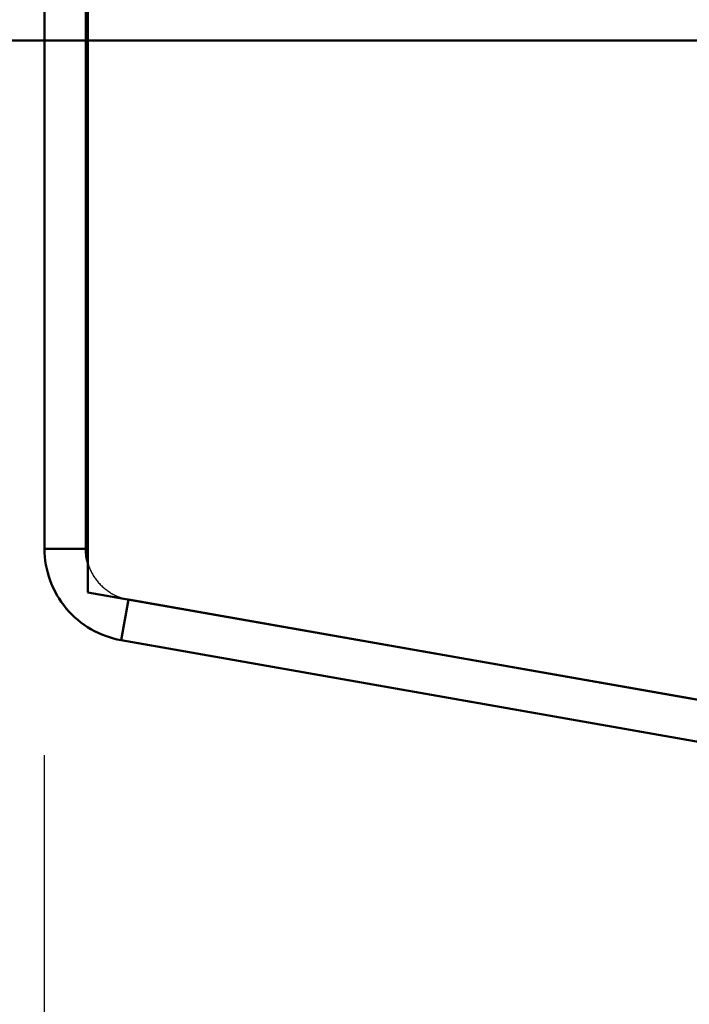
# Model space of a CAD drawing. Extents: x -8441 to -4361, y -3967 to -1117.
# Tile 4 of 149: x -8105 to -8072, y -2332 to -2284. Entities that reach past the tile are written whole.
import ezdxf

# ---------------------------------------------------------------- set-up
doc = ezdxf.new("R2010")
doc.units = 0
doc.header["$MEASUREMENT"] = 0
doc.linetypes.add('HIDDEN', pattern=[7, 4, -3])
doc.layers.add('DIM49', color=4, linetype='CONTINUOUS')
doc.layers.add('LE_HIDDEN', color=7, linetype='CONTINUOUS')
doc.layers.add('LE_ALL', color=7, linetype='CONTINUOUS', lineweight=50)

# ---------------------------------------------------------------- blocks, each defined once
blk = doc.blocks.new('_D25', base_point=(-8223.696, -2254.993))
at = {"layer": 'DIM49', "color": 1}
blk.add_line((-8103.696, -2429.617), (-8103.696, -2319.617), dxfattribs=at)
blk = doc.blocks.new('_D26', base_point=(-8103.696, -2309.617))
at = {"layer": 'DIM49', "color": 1}
blk.add_line((-8103.696, -2429.617), (-8103.696, -2319.617), dxfattribs=at)

msp = doc.modelspace()

# ---------------------------------------------------------------- linework, layer by layer
at = {"layer": 'LE_ALL'}
for p, q in [((-8101.596, -2233.397), (-8101.596, -2311.733)), ((-8018.434, -2326.397), (-8101.596, -2311.733)), ((-8099.63, -2312.08), (-8099.977, -2314.049)), ((-8099.63, -2312.08), (-8099.977, -2314.049))]:
    msp.add_line(p, q, dxfattribs=at)
for points in [[(-8103.696, -2309.617), (-8103.696, -2233.393), (-8101.696, -2233.393), (-8101.696, -2309.617), (-8103.696, -2309.617)], [(-8103.696, -2309.617), (-8103.696, -2250.897)], [(-8101.696, -2250.897), (-8101.696, -2309.617), (-8103.696, -2309.617)], [(-8101.596, -2261.897), (-8101.596, -2310.317)], [(-8101.596, -2261.897), (-8101.596, -2310.317)], [(-8101.596, -2261.897), (-8101.596, -2310.317)], [(-8138.696, -2284.993), (-7826.479, -2284.993), (-7801.479, -2284.993), (-7776.479, -2284.993), (-7751.479, -2284.993), (-7731.914, -2284.993), (-7706.914, -2284.993), (-7681.914, -2284.993), (-7656.914, -2284.993)], [(-8103.696, -2309.617), (-8101.696, -2309.617)], [(-8103.696, -2309.617), (-8101.696, -2309.617)], [(-8099.977, -2314.049), (-8099.63, -2312.08), (-8018.649, -2326.359), (-8018.996, -2328.328), (-8099.977, -2314.049)], [(-8099.977, -2314.049), (-8099.63, -2312.08), (-8018.649, -2326.359), (-8018.996, -2328.328), (-8099.977, -2314.049)], [(-8018.649, -2326.359), (-8099.63, -2312.08)], [(-8018.649, -2326.359), (-8099.63, -2312.08)], [(-8018.649, -2326.359), (-8099.63, -2312.08)]]:
    msp.add_lwpolyline(points, dxfattribs=at)
for major_axis, start_param, end_param in [((0, -4.5), 4.712385, 5.061451), ((4.5, 0), 3.141593, 3.490658), ((2.5, 0), 3.141593, 3.425387), ((0, -2.5), 4.712389, 4.996183), ((4.5, 0), 3.490658, 3.839724), ((0, -4.5), 5.061455, 5.410521), ((4.5, 0), 3.839724, 4.18879), ((4.5, 0), 3.839724, 4.18879), ((0, -4.5), 5.759572, 6.108637), ((0, -4.5), 5.759588, 6.108654)]:
    msp.add_ellipse((-8099.196, -2309.617), major_axis=major_axis, ratio=1, start_param=start_param, end_param=end_param, dxfattribs=at)
at = {"layer": 'LE_HIDDEN', "color": 1, "linetype": 'HIDDEN'}
for p, q in [((-8101.596, -2233.397), (-8101.596, -2311.733)), ((-8101.596, -2233.397), (-8101.596, -2311.733)), ((-8101.596, -2310.317), (-8101.596, -2311.733)), ((-8101.596, -2310.317), (-8101.596, -2311.733)), ((-8101.596, -2310.317), (-8101.596, -2311.733)), ((-8101.596, -2311.733), (-8018.434, -2326.397)), ((-8099.63, -2312.08), (-8101.596, -2311.733)), ((-8101.596, -2311.733), (-8018.434, -2326.397)), ((-8099.63, -2312.08), (-8101.596, -2311.733)), ((-8099.63, -2312.08), (-8101.596, -2311.733)), ((-8099.63, -2312.08), (-8099.977, -2314.049)), ((-8099.63, -2312.08), (-8099.977, -2314.049))]:
    msp.add_line(p, q, dxfattribs=at)
for points in [[(-8103.696, -2309.617), (-8103.696, -2233.393), (-8101.696, -2233.393), (-8101.696, -2309.617), (-8103.696, -2309.617)], [(-8103.696, -2309.617), (-8103.696, -2233.393), (-8101.696, -2233.393), (-8101.696, -2309.617), (-8103.696, -2309.617)], [(-7675.709, -2323.897), (-7675.709, -2233.397), (-8101.596, -2233.397), (-8101.596, -2311.733)], [(-7675.709, -2323.897), (-7675.709, -2233.397), (-8101.596, -2233.397), (-8101.596, -2311.733)], [(-8101.596, -2311.733), (-8018.434, -2326.397), (-8018.215, -2326.397)], [(-8101.596, -2311.733), (-8018.434, -2326.397), (-8018.215, -2326.397)], [(-8099.63, -2312.08), (-8018.649, -2326.359), (-8018.996, -2328.328), (-8099.977, -2314.049)], [(-8099.63, -2312.08), (-8018.649, -2326.359), (-8018.996, -2328.328), (-8099.977, -2314.049)]]:
    msp.add_lwpolyline(points, dxfattribs=at)
msp.add_lwpolyline([(-8099.977, -2314.049, -0.087489), (-8101.446, -2313.515, -0.087489), (-8102.643, -2312.51, -0.087489), (-8103.425, -2311.157, -0.087489), (-8103.696, -2309.617), (-8101.696, -2309.617, 0.087489), (-8101.545, -2310.473, 0.087489), (-8101.111, -2311.224, 0.087489), (-8100.446, -2311.783, 0.087489), (-8099.63, -2312.08), (-8099.977, -2314.049)], format="xyb", dxfattribs=at)
msp.add_lwpolyline([(-8099.977, -2314.049, -0.087489), (-8101.446, -2313.515, -0.087489), (-8102.643, -2312.51, -0.087489), (-8103.425, -2311.157, -0.087489), (-8103.696, -2309.617), (-8101.696, -2309.617, 0.087489), (-8101.545, -2310.473, 0.087489), (-8101.111, -2311.224, 0.087489), (-8100.446, -2311.783, 0.087489), (-8099.63, -2312.08), (-8099.977, -2314.049)], format="xyb", dxfattribs=at)
for major_axis, start_param, end_param in [((0, -2.5), 4.996149, 5.061421), ((2.5, 0), 3.425387, 3.490658), ((0, -2.5), 5.061419, 5.410485), ((2.5, 0), 3.490658, 3.839724), ((2.5, 0), 3.839792, 4.188858), ((2.5, 0), 3.839724, 4.18879), ((2.5, 0), 4.18879, 4.537856), ((2.5, 0), 4.18879, 4.537856)]:
    msp.add_ellipse((-8099.196, -2309.617), major_axis=major_axis, ratio=1, start_param=start_param, end_param=end_param, dxfattribs=at)

# ---------------------------------------------------------------- block references
at = {"layer": 'DIM49'}
for name, p in [('_D25', (-8223.696, -2254.993)), ('_D26', (-8103.696, -2309.617))]:
    msp.add_blockref(name, p, dxfattribs=at)

doc.saveas('drawing.dxf')
